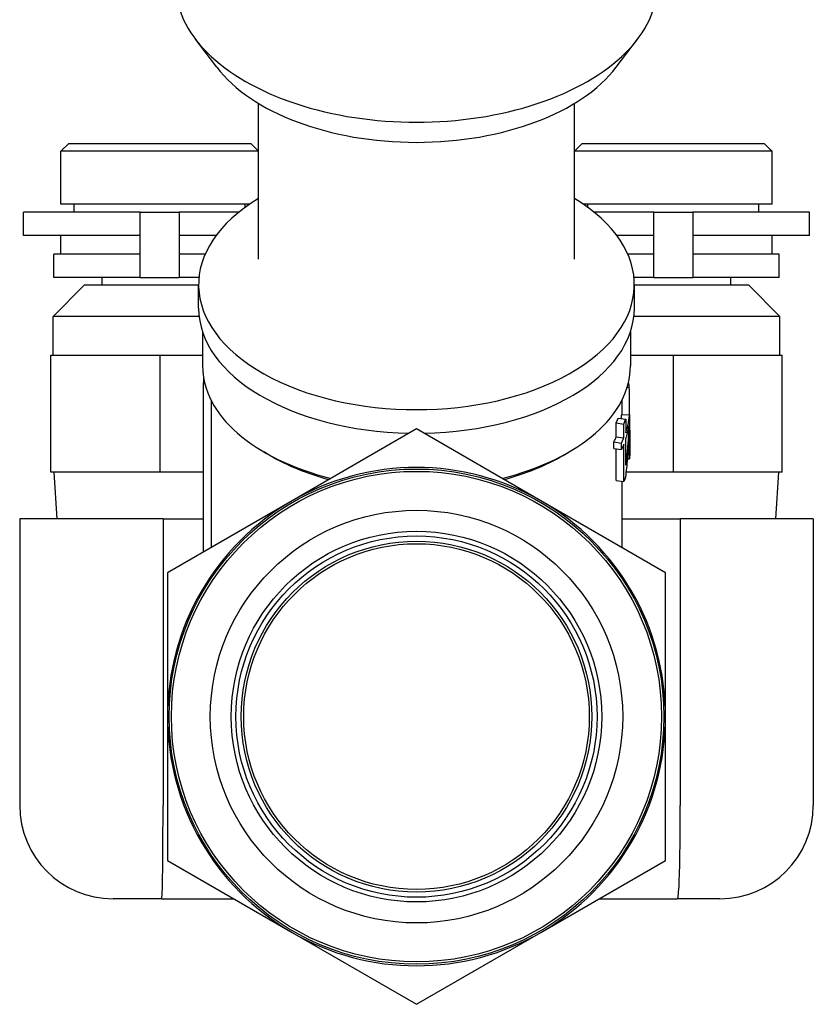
# Model space of a CAD drawing. Header units: millimetres. Extents: x -47 to 3549, y 20 to 432.
# Tile 23 of 25: x 342 to 393, y 191 to 254. Entities that reach past the tile are written whole.
import ezdxf

# ---------------------------------------------------------------- set-up
doc = ezdxf.new("R2010")
doc.units = ezdxf.units.MM
doc.layers.add('DETAIL', color=2, linetype='Continuous')

msp = doc.modelspace()

# ---------------------------------------------------------------- linework, layer by layer
at = {"layer": 'DETAIL'}
for p, q in [((354.559, 251.289), (353.185, 253.098)), ((380.227, 251.289), (381.602, 253.098)), ((357.243, 238.97), (357.243, 248.968)), ((377.543, 238.97), (377.543, 248.968)), ((345.043, 246.391), (344.543, 245.891)), ((345.043, 246.391), (356.743, 246.391)), ((356.743, 246.391), (357.194, 245.94)), ((378.043, 246.391), (377.543, 245.891)), ((378.043, 246.391), (389.743, 246.391)), ((389.743, 246.391), (390.194, 245.94)), ((344.543, 242.491), (344.543, 245.891)), ((357.243, 245.891), (344.543, 245.891)), ((357.243, 242.863), (357.243, 245.891)), ((390.243, 245.891), (377.543, 245.891)), ((390.243, 242.491), (390.243, 245.891)), ((356.665, 242.491), (344.543, 242.491)), ((345.393, 241.991), (345.393, 242.491)), ((356.393, 242.299), (356.393, 242.491)), ((390.243, 242.491), (378.122, 242.491)), ((378.393, 242.299), (378.393, 242.491)), ((389.393, 241.991), (389.393, 242.491)), ((349.643, 241.991), (342.143, 241.991)), ((342.143, 240.491), (342.143, 241.991)), ((349.643, 241.991), (352.143, 241.991)), ((349.643, 237.791), (349.643, 241.991)), ((352.143, 241.991), (352.143, 237.791)), ((355.99, 241.991), (352.143, 241.991)), ((382.643, 241.991), (378.796, 241.991)), ((382.643, 241.991), (385.143, 241.991)), ((382.643, 237.791), (382.643, 241.991)), ((385.143, 241.991), (385.143, 237.791)), ((392.643, 241.991), (385.143, 241.991)), ((392.643, 240.491), (392.643, 241.991)), ((349.643, 240.491), (342.143, 240.491)), ((344.543, 239.291), (344.543, 240.491)), ((354.522, 240.491), (352.143, 240.491)), ((382.643, 240.491), (380.265, 240.491)), ((392.643, 240.491), (385.143, 240.491)), ((390.243, 239.291), (390.243, 240.491)), ((349.643, 239.291), (344.093, 239.291)), ((344.093, 237.791), (344.093, 239.291)), ((353.816, 239.291), (352.143, 239.291)), ((382.643, 239.291), (380.97, 239.291)), ((390.693, 239.291), (385.143, 239.291)), ((390.693, 237.791), (390.693, 239.291)), ((349.643, 237.791), (344.093, 237.791)), ((347.193, 237.291), (347.193, 237.791)), ((349.643, 237.791), (352.143, 237.791)), ((353.416, 237.791), (352.143, 237.791)), ((382.643, 237.791), (381.371, 237.791)), ((382.643, 237.791), (385.143, 237.791)), ((390.693, 237.791), (385.143, 237.791)), ((387.593, 237.291), (387.593, 237.791)), ((346.043, 237.291), (344.043, 235.291)), ((353.393, 237.291), (346.043, 237.291)), ((353.393, 235.812), (353.393, 237.332)), ((381.393, 235.812), (381.393, 237.332)), ((388.743, 237.291), (381.393, 237.291)), ((388.743, 237.291), (390.743, 235.291)), ((353.423, 235.291), (344.043, 235.291)), ((344.043, 232.791), (344.043, 235.291)), ((390.743, 235.291), (381.364, 235.291)), ((390.743, 232.791), (390.743, 235.291)), ((353.643, 234.301), (353.643, 232.117)), ((381.143, 234.301), (381.143, 232.117)), ((343.893, 225.291), (343.893, 232.791)), ((343.893, 232.791), (350.893, 232.791)), ((350.893, 232.791), (350.893, 225.291)), ((350.893, 232.791), (353.643, 232.791)), ((381.143, 232.791), (383.893, 232.791)), ((383.893, 232.791), (383.893, 225.291)), ((383.893, 232.791), (390.893, 232.791)), ((390.893, 225.291), (390.893, 232.791)), ((353.695, 231.012), (353.695, 220.158)), ((353.779, 231.012), (353.695, 231.012)), ((381.004, 230.999), (381.034, 231.001)), ((380.929, 230.732), (381.069, 230.736)), ((354.193, 229.909), (354.193, 220.445)), ((380.593, 229.909), (380.593, 228.984)), ((380.58, 228.985), (381.08, 228.972)), ((381.08, 228.972), (381.08, 228.556)), ((380.232, 228.447), (380.718, 228.38)), ((380.232, 227.565), (380.232, 228.447)), ((380.349, 228.757), (380.839, 228.702)), ((380.718, 227.498), (380.718, 228.38)), ((380.839, 228.702), (380.839, 227.819)), ((367.393, 228.066), (359.393, 223.447)), ((375.393, 223.447), (367.393, 228.066)), ((381.093, 227.975), (381.093, 226.671)), ((380.077, 227.228), (380.557, 227.149)), ((380.077, 226.812), (380.077, 227.228)), ((380.232, 227.565), (380.718, 227.498)), ((380.557, 226.733), (380.557, 227.149)), ((380.718, 224.694), (380.718, 227.082)), ((380.839, 225.74), (380.839, 227.404)), ((357.969, 226.366), (357.577, 226.595)), ((376.817, 226.366), (377.21, 226.595)), ((380.077, 226.812), (380.557, 226.733)), ((380.232, 224.761), (380.232, 226.787)), ((380.942, 226.154), (381.083, 226.151)), ((350.893, 225.291), (343.893, 225.291)), ((344.3, 222.291), (344.112, 225.291)), ((353.695, 225.291), (350.893, 225.291)), ((383.893, 225.291), (380.857, 225.291)), ((390.893, 225.291), (383.893, 225.291)), ((390.487, 222.291), (390.675, 225.291)), ((380.232, 224.761), (380.718, 224.694)), ((380.593, 224.711), (380.593, 220.445)), ((359.393, 223.447), (351.393, 218.828)), ((383.393, 218.828), (375.393, 223.447)), ((351.106, 222.291), (341.893, 222.291)), ((341.893, 222.291), (341.893, 203.891)), ((351.106, 222.291), (353.695, 222.291)), ((351.106, 222.291), (351.106, 203.891)), ((380.593, 222.291), (384.346, 222.291)), ((384.346, 222.291), (384.346, 203.891)), ((392.893, 222.291), (384.346, 222.291)), ((392.893, 222.291), (392.893, 203.891)), ((351.393, 218.828), (351.393, 209.591)), ((383.393, 209.591), (383.393, 218.828)), ((351.393, 209.591), (351.393, 200.353)), ((383.393, 200.353), (383.393, 209.591)), ((351.393, 200.353), (359.393, 195.734)), ((375.393, 195.734), (383.393, 200.353)), ((351.016, 197.891), (347.893, 197.891)), ((351.016, 197.891), (355.658, 197.891)), ((379.128, 197.891), (384.154, 197.891)), ((386.893, 197.891), (384.154, 197.891)), ((359.393, 195.734), (367.393, 191.116)), ((367.393, 191.116), (375.393, 195.734))]:
    msp.add_line(p, q, dxfattribs=at)
at = {"layer": 'DETAIL', "flags": 128}
for points in [[(357.243, 245.891), (357.241, 245.893), (357.238, 245.896), (357.236, 245.899), (357.233, 245.901), (357.23, 245.904), (357.228, 245.906), (357.225, 245.909), (357.223, 245.912), (357.22, 245.914), (357.218, 245.917), (357.215, 245.919), (357.213, 245.921), (357.211, 245.923), (357.209, 245.926), (357.207, 245.928), (357.205, 245.93), (357.203, 245.932), (357.201, 245.933), (357.199, 245.935), (357.198, 245.936), (357.196, 245.938), (357.195, 245.939), (357.194, 245.94), (357.194, 245.94)], [(390.243, 245.891), (390.241, 245.893), (390.238, 245.896), (390.236, 245.899), (390.233, 245.901), (390.23, 245.904), (390.228, 245.906), (390.225, 245.909), (390.223, 245.912), (390.22, 245.914), (390.218, 245.917), (390.215, 245.919), (390.213, 245.921), (390.211, 245.923), (390.209, 245.926), (390.207, 245.928), (390.205, 245.93), (390.203, 245.932), (390.201, 245.933), (390.199, 245.935), (390.198, 245.936), (390.196, 245.938), (390.195, 245.939), (390.194, 245.94), (390.194, 245.94)], [(353.715, 231.315), (353.714, 231.303), (353.712, 231.29), (353.711, 231.278), (353.71, 231.265), (353.709, 231.252), (353.708, 231.24), (353.707, 231.227), (353.706, 231.215), (353.705, 231.202), (353.704, 231.189), (353.703, 231.177), (353.703, 231.164), (353.702, 231.151), (353.701, 231.139), (353.7, 231.126), (353.7, 231.113), (353.699, 231.101), (353.698, 231.088), (353.698, 231.076), (353.697, 231.063), (353.697, 231.05), (353.696, 231.038), (353.696, 231.025), (353.695, 231.012)], [(381.069, 230.736), (381.068, 230.747), (381.067, 230.758), (381.066, 230.769), (381.064, 230.78), (381.063, 230.792), (381.062, 230.803), (381.06, 230.814), (381.059, 230.825), (381.058, 230.836), (381.056, 230.847), (381.055, 230.858), (381.053, 230.869), (381.052, 230.88), (381.05, 230.891), (381.049, 230.902), (381.047, 230.913), (381.046, 230.924), (381.044, 230.935), (381.042, 230.946), (381.041, 230.957), (381.039, 230.968), (381.037, 230.979), (381.036, 230.99), (381.034, 231.001)], [(381.083, 226.151), (381.085, 226.342), (381.087, 226.533), (381.088, 226.724), (381.09, 226.915), (381.091, 227.106), (381.092, 227.297), (381.093, 227.488), (381.093, 227.679), (381.093, 227.871), (381.093, 228.062), (381.093, 228.253), (381.093, 228.444), (381.092, 228.635), (381.091, 228.826), (381.09, 229.017), (381.089, 229.208), (381.087, 229.399), (381.085, 229.59), (381.083, 229.781), (381.081, 229.972), (381.078, 230.163), (381.075, 230.354), (381.072, 230.545), (381.069, 230.736)], [(380.839, 227.819), (380.855, 227.867), (380.871, 227.914), (380.886, 227.962), (380.9, 228.01), (380.914, 228.058), (380.927, 228.105), (380.94, 228.153), (380.952, 228.201), (380.964, 228.249), (380.976, 228.297), (380.986, 228.345), (380.997, 228.393), (381.006, 228.441), (381.016, 228.489), (381.024, 228.537), (381.033, 228.586), (381.04, 228.634), (381.047, 228.682), (381.054, 228.73), (381.06, 228.779), (381.066, 228.827), (381.071, 228.875), (381.075, 228.924), (381.08, 228.972)], [(380.718, 228.38), (380.723, 228.394), (380.729, 228.407), (380.734, 228.42), (380.74, 228.434), (380.745, 228.447), (380.75, 228.46), (380.756, 228.474), (380.761, 228.487), (380.766, 228.5), (380.771, 228.514), (380.776, 228.527), (380.782, 228.541), (380.787, 228.554), (380.792, 228.567), (380.797, 228.581), (380.802, 228.594), (380.806, 228.608), (380.811, 228.621), (380.816, 228.634), (380.821, 228.648), (380.826, 228.661), (380.83, 228.675), (380.835, 228.688), (380.839, 228.702)], [(381.08, 228.556), (381.075, 228.406), (381.07, 228.255), (381.065, 228.105), (381.059, 227.955), (381.052, 227.805), (381.045, 227.654), (381.038, 227.504), (381.029, 227.354), (381.02, 227.204), (381.011, 227.054), (381.001, 226.904), (380.99, 226.754), (380.979, 226.604), (380.968, 226.454), (380.955, 226.304), (380.942, 226.154), (380.929, 226.004), (380.915, 225.855), (380.9, 225.705), (380.885, 225.555), (380.87, 225.406), (380.853, 225.256), (380.837, 225.107), (380.819, 224.957)], [(381.043, 228.234), (381.037, 228.13), (381.032, 228.026), (381.026, 227.922), (381.02, 227.818), (381.013, 227.714), (381.006, 227.61), (380.999, 227.506), (380.992, 227.402), (380.985, 227.298), (380.977, 227.194), (380.969, 227.09), (380.96, 226.986), (380.952, 226.882), (380.943, 226.778), (380.934, 226.674), (380.924, 226.57), (380.915, 226.466), (380.905, 226.362), (380.895, 226.259), (380.884, 226.155), (380.873, 226.051), (380.862, 225.948), (380.851, 225.844), (380.839, 225.74)], [(380.557, 227.149), (380.565, 227.163), (380.572, 227.178), (380.579, 227.192), (380.586, 227.207), (380.593, 227.221), (380.6, 227.236), (380.607, 227.25), (380.614, 227.265), (380.621, 227.279), (380.628, 227.294), (380.634, 227.308), (380.641, 227.323), (380.648, 227.337), (380.654, 227.352), (380.661, 227.367), (380.667, 227.381), (380.674, 227.396), (380.68, 227.41), (380.687, 227.425), (380.693, 227.44), (380.699, 227.454), (380.706, 227.469), (380.712, 227.483), (380.718, 227.498)], [(380.718, 227.082), (380.712, 227.068), (380.706, 227.053), (380.699, 227.038), (380.693, 227.024), (380.687, 227.009), (380.68, 226.995), (380.674, 226.98), (380.667, 226.965), (380.661, 226.951), (380.654, 226.936), (380.648, 226.922), (380.641, 226.907), (380.634, 226.892), (380.628, 226.878), (380.621, 226.863), (380.614, 226.849), (380.607, 226.834), (380.6, 226.82), (380.593, 226.805), (380.586, 226.791), (380.579, 226.776), (380.572, 226.762), (380.565, 226.747), (380.557, 226.733)], [(381.093, 226.416), (381.093, 226.405), (381.093, 226.394), (381.093, 226.383), (381.093, 226.372), (381.092, 226.361), (381.092, 226.35), (381.092, 226.339), (381.091, 226.328), (381.091, 226.317), (381.091, 226.306), (381.09, 226.295), (381.09, 226.284), (381.089, 226.273), (381.089, 226.262), (381.089, 226.25), (381.088, 226.239), (381.087, 226.228), (381.087, 226.217), (381.086, 226.206), (381.086, 226.195), (381.085, 226.184), (381.084, 226.173), (381.084, 226.162), (381.083, 226.151)], [(381.093, 226.671), (381.093, 226.661), (381.093, 226.65), (381.093, 226.639), (381.093, 226.629), (381.093, 226.618), (381.093, 226.608), (381.093, 226.597), (381.093, 226.586), (381.093, 226.576), (381.093, 226.565), (381.093, 226.554), (381.093, 226.544), (381.093, 226.533), (381.093, 226.523), (381.093, 226.512), (381.093, 226.501), (381.093, 226.491), (381.093, 226.48), (381.093, 226.469), (381.093, 226.459), (381.093, 226.448), (381.093, 226.438), (381.093, 226.427), (381.093, 226.416)], [(380.819, 224.957), (380.815, 224.946), (380.811, 224.935), (380.807, 224.924), (380.803, 224.913), (380.799, 224.902), (380.795, 224.891), (380.791, 224.88), (380.787, 224.869), (380.783, 224.858), (380.779, 224.847), (380.775, 224.836), (380.771, 224.825), (380.766, 224.815), (380.762, 224.804), (380.758, 224.793), (380.753, 224.782), (380.749, 224.771), (380.745, 224.76), (380.74, 224.749), (380.736, 224.738), (380.731, 224.727), (380.727, 224.716), (380.722, 224.705), (380.718, 224.694)], [(351.016, 197.891), (351.024, 197.904), (351.031, 197.942), (351.038, 198.006), (351.045, 198.095), (351.051, 198.209), (351.056, 198.347), (351.062, 198.51), (351.067, 198.695), (351.072, 198.902), (351.076, 199.13), (351.08, 199.379), (351.084, 199.648), (351.088, 199.935), (351.091, 200.239), (351.094, 200.557), (351.096, 200.89), (351.098, 201.236), (351.1, 201.595), (351.102, 201.963), (351.103, 202.338), (351.105, 202.72), (351.105, 203.107), (351.106, 203.498), (351.106, 203.891)], [(384.154, 197.891), (384.171, 197.904), (384.187, 197.942), (384.201, 198.006), (384.215, 198.095), (384.228, 198.209), (384.24, 198.347), (384.252, 198.509), (384.263, 198.694), (384.273, 198.902), (384.282, 199.13), (384.291, 199.379), (384.299, 199.647), (384.307, 199.935), (384.313, 200.238), (384.32, 200.557), (384.325, 200.89), (384.33, 201.236), (384.334, 201.594), (384.338, 201.962), (384.341, 202.338), (384.343, 202.72), (384.344, 203.107), (384.345, 203.498), (384.346, 203.891)]]:
    msp.add_lwpolyline(points, dxfattribs=at)
at = {"layer": 'DETAIL'}
for radius in [15.9, 15.75, 13.25, 11.9, 11.6, 11.265, 11.1]:
    msp.add_circle((367.393, 209.591), radius, dxfattribs=at)
for centre, radius, start, end in [((367.393, 209.591), 16, 60, 120), ((367.393, 209.591), 16, 120, 180), ((367.393, 209.591), 16, 0, 60), ((367.393, 209.591), 16, 180, 240), ((367.393, 209.591), 16, 300, 0), ((347.893, 203.891), 6, 180, 270), ((386.893, 203.891), 6, 270, 0), ((367.393, 209.591), 16, 240, 300)]:
    msp.add_arc(centre, radius, start, end, dxfattribs=at)
for centre, major_axis, start_param, end_param in [((367.393, 256.652), (-15.501, 0), 0, 3.141593), ((367.393, 254.499), (14.001, 0), 3.552778, 5.872), ((367.393, 237.332), (-14, 0), 5.523423, 10.18454), ((367.393, 235.812), (-14, 0), 0, 1.536233), ((367.393, 235.812), (14, 0), 4.746953, 6.283185), ((367.393, 232.117), (-13.75, 0), 0, 1.159138), ((367.393, 232.117), (13.75, 0), 5.124047, 6.283185), ((367.393, 229.325), (13.2, 0), 6.204964, 6.238199), ((367.393, 230.207), (13.2, 0), 6.048517, 6.090351), ((367.393, 228.909), (13.7, 0), 6.090351, 6.197145), ((367.393, 229.325), (13.2, 0), 6.002525, 6.048517), ((367.393, 231.667), (-13.2, 0), 0.775688, 1.130486), ((367.393, 231.667), (-13.2, 0), 2.011107, 2.365905)]:
    msp.add_ellipse(centre, major_axis=major_axis, ratio=0.573576, start_param=start_param, end_param=end_param, dxfattribs=at)

doc.saveas('drawing.dxf')
